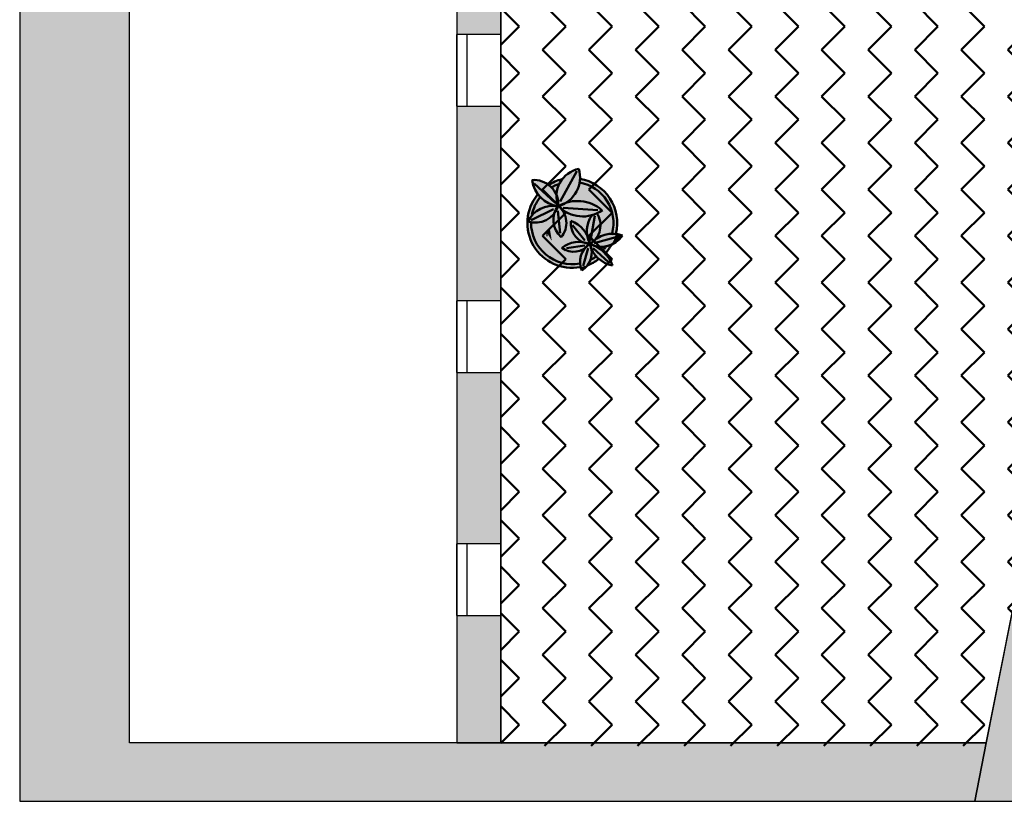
# Model space of a CAD drawing. Header units: metres. Extents: x -1 to 439, y -6 to 33.
# Tile 2 of 29: x 391 to 398, y 13 to 18. Entities that reach past the tile are written whole.
import ezdxf

# ---------------------------------------------------------------- set-up
doc = ezdxf.new("R2010")
doc.units = ezdxf.units.M
doc.linetypes.add('CONTINUA', pattern=[0])
doc.linetypes.add('PUNKT', pattern=[6.35, 0, -6.35])
for name, color, linetype, lineweight in [('3D P1 MURS EXISTENTS', 7, 'CONTINUA', 25), ('P1 LOCAL', 7, 'CONTINUA', 25), ('P1 MOBLES', 7, 'CONTINUA', 25)]:
    doc.layers.add(name, color=color, linetype=linetype, lineweight=lineweight)

# ---------------------------------------------------------------- blocks, each defined once
blk = doc.blocks.new('OBJETO_COMPLEJO_24')
at = {"layer": 'P1 MOBLES', "color": 202, "linetype": 'CONTINUA', "lineweight": 50, "transparency": 33554687}
for p, q in [((394.9605, 17.1481), (394.8462, 16.9406)), ((394.6684, 17.0634), (394.8123, 16.9322)), ((394.6472, 16.8136), (394.7996, 16.8898)), ((394.8462, 16.7247), (394.8292, 16.8771)), ((395.1044, 16.8814), (394.8673, 16.8983)), ((395.0536, 16.6739), (395.0832, 16.8433)), ((395.0155, 16.6739), (394.9308, 16.7798)), ((395.079, 16.657), (395.2356, 16.6993)), ((395.206, 16.712), (395.206, 16.712)), ((395.2525, 16.7247), (395.2525, 16.7247)), ((395.0155, 16.6401), (394.8885, 16.6231)), ((395.0155, 16.6485), (395.0155, 16.6485)), ((395.0282, 16.6528), (395.0536, 16.657)), ((395.0663, 16.6612), (395.0663, 16.6612)), ((395.1129, 16.6782), (395.1129, 16.6782)), ((395.1594, 16.6951), (395.1594, 16.6951)), ((394.7784, 16.5681), (394.7784, 16.5681)), ((394.8292, 16.585), (394.8292, 16.585)), ((394.8758, 16.602), (394.8758, 16.602)), ((394.9224, 16.6147), (394.9224, 16.6147)), ((394.9689, 16.6316), (394.9689, 16.6316)), ((395.0367, 16.6231), (395.0028, 16.5004)), ((395.0705, 16.6231), (395.1763, 16.5258)), ((394.7319, 16.5512), (394.7319, 16.5512))]:
    blk.add_line(p, q, dxfattribs=at)
for points in [[(394.8571, 17.093), (394.8449, 17.0898), (394.8328, 17.0861), (394.8209, 17.082), (394.8092, 17.0773), (394.7977, 17.0721), (394.7865, 17.0665), (394.7754, 17.0605), (394.7646, 17.0539)], [(394.8369, 17.0607), (394.83, 17.0582), (394.8233, 17.0556), (394.8166, 17.0528), (394.81, 17.0499), (394.8035, 17.0467), (394.7971, 17.0434), (394.7907, 17.04), (394.7845, 17.0363)], [(394.7076, 16.9689), (394.6979, 16.9557), (394.6889, 16.942), (394.6808, 16.9279), (394.6735, 16.9133), (394.667, 16.8983), (394.6614, 16.883), (394.6568, 16.8673), (394.653, 16.8514)], [(394.852, 16.6964), (394.8614, 16.7085), (394.8695, 16.7214), (394.8761, 16.7349), (394.8814, 16.7491), (394.8853, 16.7636), (394.8876, 16.7786), (394.8885, 16.7937), (394.8878, 16.809), (394.8856, 16.8242), (394.8818, 16.8389), (394.8766, 16.8531), (394.8701, 16.8666), (394.8622, 16.8795), (394.8531, 16.8915), (394.8427, 16.9026), (394.8312, 16.9127)], [(395.0476, 16.6484), (395.0606, 16.657), (395.0725, 16.6668), (395.0833, 16.6777), (395.0929, 16.6897), (395.1012, 16.7025), (395.1082, 16.7162), (395.1138, 16.7306), (395.1179, 16.7456), (395.1204, 16.7609), (395.1213, 16.7763), (395.1207, 16.7917), (395.1185, 16.8068), (395.1147, 16.8217), (395.1095, 16.8361), (395.1028, 16.85), (395.0946, 16.8632)], [(395.1514, 16.5834), (395.1578, 16.5904), (395.164, 16.5976), (395.17, 16.605), (395.1758, 16.6125), (395.1813, 16.6203), (395.1866, 16.6282), (395.1916, 16.6362), (395.1964, 16.6445)], [(395.133, 16.6009), (395.1364, 16.6046), (395.1398, 16.6083), (395.143, 16.6121), (395.1462, 16.6159), (395.1494, 16.6198), (395.1524, 16.6237), (395.1554, 16.6277), (395.1584, 16.6318)], [(395.0304, 16.505), (395.0409, 16.5089), (395.0512, 16.5132), (395.0613, 16.5178), (395.0713, 16.5228), (395.081, 16.5282), (395.0906, 16.5339), (395.1, 16.5399), (395.1091, 16.5463)], [(395.0504, 16.5407), (395.0556, 16.5433), (395.0607, 16.546), (395.0659, 16.5488), (395.0709, 16.5516), (395.0759, 16.5546), (395.0808, 16.5577), (395.0857, 16.5609), (395.0905, 16.5642)]]:
    blk.add_lwpolyline(points, dxfattribs=at)
for centre, radius, start, end in [((395.0133, 16.9767), 0.1925, 102.10332, 200.20433), ((394.777, 17.1061), 0.2047, 286.88271, 16.70439), ((394.6663, 16.9216), 0.1672, 356.83461, 94.9411), ((394.8607, 17.1162), 0.2092, 187.95194, 262.16173), ((394.9288, 16.7946), 0.2814, 345.15924, 79.93713), ((394.9288, 16.7946), 0.3068, 346.18733, 80.20942), ((394.9284, 16.7947), 0.3065, 140.84565, 280.34026), ((394.6748, 16.9634), 0.1667, 252.39237, 341.08904), ((394.7932, 16.7272), 0.1838, 78.31058, 154.8452), ((394.9579, 16.8159), 0.1583, 142.19684, 228.1826), ((395.0004, 17.0693), 0.2302, 223.80506, 305.72458), ((394.9627, 16.6848), 0.26, 49.67096, 119.15695), ((395.2122, 16.7396), 0.184, 143.71967, 208.7429), ((394.9286, 16.7946), 0.2814, 179.29876, 280.52476), ((395.0637, 16.7944), 0.1456, 174.9683, 264.18216), ((394.8484, 16.6169), 0.2052, 9.92768, 69.79655), ((395.1276, 16.8026), 0.171, 242.43641, 327.11031), ((395.2049, 16.5187), 0.2022, 70.84235, 139.9272), ((394.9371, 16.7349), 0.1372, 233.9913, 322.10228), ((394.9753, 16.473), 0.1925, 68.36323, 128.01799), ((395.1338, 16.5279), 0.1514, 125.29984, 202.39273), ((394.9205, 16.5912), 0.1415, 301.20667, 24.02806), ((394.9826, 16.4283), 0.2332, 19.0133, 74.42589), ((395.2418, 16.7014), 0.2009, 194.92765, 258.87648)]:
    blk.add_arc(centre, radius, start, end, dxfattribs=at)

msp = doc.modelspace()

# ---------------------------------------------------------------- hatches: boundary and pattern name
at = {"layer": '3D P1 MURS EXISTENTS', "linetype": 'CONTINUA', "lineweight": 18, "true_color": 0xa0a0a0, "transparency": 33554687}
for points in [[(391.14971, 28.36386), (391.14971, 12.84061), (391.89971, 12.84061), (391.89971, 28.36386)], [(394.13978, 21.25247), (394.13978, 18.08247), (394.43978, 18.08247), (394.43978, 21.25247)], [(394.43978, 17.59247), (394.13978, 17.59247), (394.13978, 16.26181), (394.43978, 16.26181)], [(394.13978, 14.60181), (394.43978, 14.60181), (394.43978, 15.77181), (394.13978, 15.77181)], [(398.00631, 14.48232), (397.68105, 12.84061), (398.24174, 12.84061), (398.54583, 14.37543)], [(394.43978, 14.11181), (394.13978, 14.11181), (394.13978, 13.24061), (394.43978, 13.24061)], [(391.89971, 12.84061), (397.68105, 12.84061), (397.7603, 13.24061), (391.89971, 13.24061)]]:
    msp.add_hatch(color=253, dxfattribs=at).paths.add_polyline_path(points)
at = {"layer": 'P1 MOBLES', "linetype": 'CONTINUA', "lineweight": 50, "transparency": 33554687}
h = msp.add_hatch(dxfattribs=at)
h.set_pattern_fill('TRAMA', color=202, scale=0.225, angle=135, style=0, pattern_type=2)
h.set_pattern_definition([(135, (-0.6364, 6e-17), (-0.31819805, 2e-17), [0.225, -0.225]), (225, (-0.6364, 6e-17), (-5e-17, -0.31819805), [0.225, -0.225])])
h.paths.add_polyline_path([(400.42339, 26.68205), (400.69412, 28.04847), (394.43978, 28.04847), (394.43978, 13.21946), (397.75611, 13.21946), (398.80176, 18.49717), (397.23227, 18.80813), (397.44605, 19.88716), (399.01554, 19.5762), (400.20961, 25.60303), (398.64012, 25.91398), (398.8539, 26.99301)], flags=0)
at = {"layer": 'P1 MOBLES', "linetype": 'CONTINUA', "lineweight": 25, "transparency": 33554687}
for points in [[(394.94806, 17.1008), (394.9525, 17.10033), (394.95951, 17.09986), (394.96861, 17.09864), (394.97362, 17.09811), (394.97623, 17.09761), (394.97983, 17.09713), (394.99239, 17.09458), (394.98135, 17.09687), (394.98146, 17.09824), (394.98141, 17.11512), (394.97998, 17.13194), (394.97716, 17.14859), (394.97298, 17.16494), (394.95703, 17.1608), (394.94149, 17.15531), (394.92648, 17.14851), (394.9121, 17.14045), (394.89847, 17.1312), (394.88568, 17.12081), (394.87382, 17.10937), (394.86299, 17.09695), (394.86056, 17.09363), (394.86644, 17.09483), (394.8713, 17.09597), (394.87404, 17.09637), (394.87776, 17.09713), (394.89346, 17.09924), (394.89673, 17.09972), (394.89733, 17.09976), (394.89809, 17.09986), (394.91854, 17.10123), (394.92072, 17.10123), (394.92237, 17.10134), (394.92734, 17.10123), (394.93905, 17.10123), (394.94438, 17.10088)], [(394.92347, 17.12405), (394.92347, 17.12097), (394.92655, 17.12097), (394.92655, 17.12405)], [(394.72586, 17.07779), (394.71157, 17.08251), (394.6969, 17.08593), (394.68198, 17.08802), (394.66694, 17.08876), (394.65329, 17.0882), (394.65649, 17.07055), (394.66084, 17.05419), (394.66651, 17.03824), (394.67344, 17.02279), (394.68161, 17.00796), (394.69094, 16.99383), (394.69324, 16.9909), (394.69654, 16.99507), (394.69858, 16.99724), (394.70124, 17.00039), (394.71143, 17.01092), (394.71413, 17.0138), (394.71475, 17.01436), (394.7155, 17.01513), (394.73071, 17.02889), (394.73216, 17.03004), (394.73322, 17.03099), (394.73705, 17.0339), (394.7468, 17.0416), (394.75091, 17.04442), (394.75369, 17.04653), (394.75758, 17.049), (394.7637, 17.0532), (394.78135, 17.06365), (394.78117, 17.06395), (394.76667, 17.05519), (394.76542, 17.0562), (394.7529, 17.06458), (394.73968, 17.07179)], [(394.78931, 17.03478), (394.77562, 17.04806), (394.76679, 17.05484), (394.75369, 17.04653), (394.73322, 17.03099), (394.71413, 17.0138), (394.69654, 16.99507), (394.69334, 16.99103), (394.69779, 16.98486), (394.71288, 16.96807), (394.72969, 16.95301), (394.74803, 16.93985), (394.76768, 16.92875), (394.78841, 16.91982), (394.80998, 16.91318), (394.83031, 16.90925), (394.83209, 16.91187), (394.83215, 16.91182), (394.82658, 16.92986), (394.82265, 16.95008), (394.8209, 16.9706), (394.8212, 16.98406), (394.82018, 16.9869), (394.81174, 17.004), (394.80141, 17.02003)], [(394.85558, 17.08706), (394.86059, 17.09346), (394.84629, 17.0901), (394.82185, 17.08216), (394.79816, 17.0722), (394.77539, 17.0603), (394.76679, 17.05484), (394.77562, 17.04806), (394.78931, 17.03478), (394.80141, 17.02003), (394.81174, 17.004), (394.82121, 16.9848), (394.82135, 16.99119), (394.824, 17.01161), (394.82881, 17.03163), (394.83574, 17.05103), (394.8447, 17.06957)], [(394.89673, 17.09972), (394.8713, 17.09597), (394.86059, 17.09346), (394.85558, 17.08706), (394.8447, 17.06957), (394.83574, 17.05103), (394.82881, 17.03163), (394.824, 17.01161), (394.82135, 16.99119), (394.8212, 16.98406), (394.82662, 16.96894), (394.83097, 16.95037), (394.83317, 16.93143), (394.83321, 16.91089), (394.8346, 16.90967), (394.85664, 16.91713), (394.85462, 16.92118), (394.85771, 16.92272), (394.88033, 16.93147), (394.88959, 16.93409), (394.89445, 16.93697), (394.9116, 16.94974), (394.92733, 16.96423), (394.94146, 16.98028), (394.95383, 16.99771), (394.96432, 17.01634), (394.97281, 17.03597), (394.97921, 17.05637), (394.98344, 17.07733), (394.9852, 17.0959), (394.97362, 17.09811), (394.94806, 17.1008), (394.92237, 17.10134)], [(394.97921, 17.05637), (394.97281, 17.03597), (394.96432, 17.01634), (394.95383, 16.99771), (394.94146, 16.98028), (394.92733, 16.96423), (394.9116, 16.94974), (394.89118, 16.93454), (394.88959, 16.93409), (394.87607, 16.92606), (394.85664, 16.91713), (394.8346, 16.90967), (394.84269, 16.90261), (394.84732, 16.89766), (394.85141, 16.89381), (394.87008, 16.87953), (394.8901, 16.86723), (394.91127, 16.85703), (394.93337, 16.84904), (394.95617, 16.84335), (394.97943, 16.84002), (395.00291, 16.83907), (395.02637, 16.84052), (395.04955, 16.84436), (395.07223, 16.85054), (395.09415, 16.859), (395.09647, 16.86017), (395.10276, 16.84999), (395.10949, 16.83611), (395.11473, 16.82168), (395.11846, 16.80682), (395.12066, 16.79167), (395.12131, 16.77633), (395.12039, 16.76093), (395.11786, 16.74558), (395.11375, 16.73058), (395.10817, 16.71619), (395.10119, 16.70252), (395.09287, 16.68967), (395.08762, 16.68314), (395.10009, 16.69163), (395.11953, 16.70195), (395.13997, 16.71008), (395.16119, 16.71593), (395.18291, 16.71942), (395.20489, 16.72052), (395.22618, 16.71924), (395.22871, 16.73115), (395.23157, 16.74541), (395.23305, 16.75713), (395.23464, 16.77132), (395.23514, 16.78332), (395.2355, 16.7974), (395.23499, 16.80954), (395.23414, 16.82345), (395.2326, 16.83562), (395.23057, 16.8493), (395.228, 16.86138), (395.22481, 16.87474), (395.22122, 16.88665), (395.21692, 16.8996), (395.21232, 16.91123), (395.20695, 16.92369), (395.20136, 16.93496), (395.19497, 16.94685), (395.18842, 16.95766), (395.18106, 16.96891), (395.1736, 16.97918), (395.16533, 16.9897), (395.157, 16.99935), (395.1479, 17.00908), (395.13875, 17.01804), (395.12889, 17.0269), (395.11898, 17.0351), (395.10844, 17.04305), (395.09783, 17.05042), (395.08669, 17.0574), (395.07546, 17.06388), (395.06381, 17.06985), (395.05202, 17.07539), (395.03996, 17.0803), (395.02769, 17.08487), (395.01532, 17.0887), (395.00265, 17.09224), (394.99006, 17.09498), (394.9852, 17.0959), (394.98344, 17.07733)], [(394.71288, 16.96807), (394.69779, 16.98486), (394.69334, 16.99103), (394.68228, 16.97708), (394.67978, 16.97373), (394.66767, 16.95551), (394.66575, 16.95242), (394.655, 16.93288), (394.65351, 16.92997), (394.64434, 16.90936), (394.64317, 16.90652), (394.63572, 16.88513), (394.63481, 16.88223), (394.62919, 16.86037), (394.62849, 16.85726), (394.62477, 16.83525), (394.62429, 16.8318), (394.62246, 16.80996), (394.62225, 16.80601), (394.62225, 16.78467), (394.62239, 16.78009), (394.62411, 16.75954), (394.62472, 16.75421), (394.62802, 16.73474), (394.62926, 16.72857), (394.63391, 16.71042), (394.63596, 16.70335), (394.64175, 16.68675), (394.64481, 16.67874), (394.65145, 16.66385), (394.65575, 16.65494), (394.66293, 16.64187), (394.6687, 16.63212), (394.67613, 16.62094), (394.68358, 16.61045), (394.69093, 16.60118), (394.70029, 16.59011), (394.70725, 16.5827), (394.71871, 16.57125), (394.72496, 16.56562), (394.7387, 16.55402), (394.74397, 16.55002), (394.76012, 16.53856), (394.76415, 16.536), (394.78281, 16.52499), (394.78538, 16.52365), (394.8066, 16.51342), (394.80753, 16.51303), (394.83099, 16.50406), (394.8557, 16.49692), (394.88093, 16.49188), (394.90649, 16.48897), (394.93221, 16.48821), (394.9579, 16.48961), (394.98338, 16.49316), (394.98343, 16.49293), (394.98591, 16.4934), (394.98304, 16.50784), (394.98168, 16.52612), (394.98256, 16.54444), (394.98567, 16.56251), (394.99097, 16.58007), (394.99836, 16.59685), (395.00775, 16.6126), (395.01562, 16.62275), (395.00581, 16.6162), (394.99008, 16.60839), (394.97347, 16.60265), (394.95627, 16.59908), (394.93876, 16.59774), (394.92121, 16.59865), (394.90393, 16.60179), (394.88719, 16.60712), (394.87127, 16.61454), (394.85606, 16.62417), (394.87503, 16.63731), (394.89467, 16.64779), (394.91538, 16.65592), (394.9369, 16.66161), (394.95893, 16.66479), (394.98117, 16.66539), (395.00334, 16.66343), (395.02514, 16.65892), (395.03848, 16.6545), (395.04847, 16.65616), (395.04188, 16.66999), (395.03509, 16.68972), (395.03058, 16.71009), (395.03045, 16.71132), (395.02975, 16.71282), (395.03041, 16.71173), (395.0284, 16.73085), (395.02859, 16.75171), (395.03114, 16.77242), (395.03602, 16.79271), (395.04317, 16.81232), (395.05249, 16.83099), (395.06368, 16.84821), (395.04955, 16.84436), (395.02637, 16.84052), (395.00291, 16.83907), (394.97943, 16.84002), (394.95617, 16.84335), (394.93337, 16.84904), (394.91127, 16.85703), (394.8901, 16.86723), (394.87008, 16.87953), (394.85118, 16.89398), (394.86221, 16.8795), (394.87009, 16.86664), (394.87665, 16.85307), (394.88182, 16.83887), (394.88556, 16.82415), (394.8878, 16.80901), (394.88849, 16.79372), (394.88764, 16.77856), (394.88527, 16.76364), (394.88143, 16.74906), (394.87615, 16.73494), (394.86946, 16.72139), (394.8614, 16.70852), (394.85279, 16.69744), (394.83845, 16.71197), (394.82642, 16.72768), (394.81645, 16.74477), (394.80868, 16.76298), (394.80325, 16.782), (394.80023, 16.80156), (394.79968, 16.82134), (394.80159, 16.84103), (394.80611, 16.86104), (394.80363, 16.85761), (394.79015, 16.84305), (394.77503, 16.8302), (394.7585, 16.81923), (394.74078, 16.8103), (394.72213, 16.80354), (394.7028, 16.79905), (394.68308, 16.79688), (394.66324, 16.79707), (394.64356, 16.79962), (394.62611, 16.80403), (394.63652, 16.82333), (394.64817, 16.84014), (394.66161, 16.85555), (394.67669, 16.86937), (394.6932, 16.88144), (394.71096, 16.89159), (394.72973, 16.89971), (394.74929, 16.90569), (394.76939, 16.90947), (394.78979, 16.91099), (394.81022, 16.91023), (394.82906, 16.90741), (394.83031, 16.90925), (394.80998, 16.91318), (394.78841, 16.91982), (394.76768, 16.92875), (394.74803, 16.93985), (394.72969, 16.95301)], [(394.81022, 16.91023), (394.78979, 16.91099), (394.76939, 16.90947), (394.74929, 16.90569), (394.72973, 16.89971), (394.71096, 16.89159), (394.6932, 16.88144), (394.67669, 16.86937), (394.66161, 16.85555), (394.64817, 16.84014), (394.63652, 16.82333), (394.62611, 16.80403), (394.64356, 16.79962), (394.66324, 16.79707), (394.68308, 16.79688), (394.7028, 16.79905), (394.72213, 16.80354), (394.74078, 16.8103), (394.7585, 16.81923), (394.77503, 16.8302), (394.79015, 16.84305), (394.80363, 16.85761), (394.8063, 16.8613), (394.81269, 16.87894), (394.82169, 16.89656), (394.82906, 16.90741)], [(394.87009, 16.86664), (394.86221, 16.8795), (394.85306, 16.89152), (394.84732, 16.89766), (394.83397, 16.91023), (394.83215, 16.91182), (394.83272, 16.90995), (394.82494, 16.891), (394.81528, 16.87367), (394.8063, 16.8613), (394.80595, 16.86034), (394.80159, 16.84103), (394.79968, 16.82134), (394.80023, 16.80156), (394.80325, 16.782), (394.80868, 16.76298), (394.81645, 16.74477), (394.82642, 16.72768), (394.83845, 16.71197), (394.85279, 16.69744), (394.8614, 16.70852), (394.86946, 16.72139), (394.87615, 16.73494), (394.88143, 16.74906), (394.88527, 16.76364), (394.88764, 16.77856), (394.88849, 16.79372), (394.8878, 16.80901), (394.88556, 16.82415), (394.88182, 16.83887), (394.87665, 16.85307)], [(395.12066, 16.79167), (395.11846, 16.80682), (395.11473, 16.82168), (395.10949, 16.83611), (395.10276, 16.84999), (395.09647, 16.86017), (395.09415, 16.859), (395.07223, 16.85054), (395.06368, 16.84821), (395.05249, 16.83099), (395.04317, 16.81232), (395.03602, 16.79271), (395.03114, 16.77242), (395.02859, 16.75171), (395.0284, 16.73085), (395.03045, 16.71132), (395.03877, 16.69339), (395.04572, 16.67311), (395.05065, 16.65159), (395.05109, 16.65066), (395.05291, 16.65187), (395.06518, 16.66494), (395.0819, 16.67924), (395.08762, 16.68314), (395.09287, 16.68967), (395.10119, 16.70252), (395.10817, 16.71619), (395.11375, 16.73058), (395.11786, 16.74558), (395.12039, 16.76093), (395.12131, 16.77633)], [(394.74802, 16.74148), (394.78912, 16.67065), (394.77601, 16.75197)], [(394.75152, 16.73099), (394.75152, 16.70213), (394.76027, 16.70213), (394.76027, 16.73099)], [(395.03766, 16.69578), (395.03036, 16.71151), (395.0312, 16.70727), (395.03453, 16.69223), (395.03623, 16.6864), (395.04066, 16.67353), (395.04274, 16.66819), (395.04847, 16.65616), (395.04956, 16.65634), (395.04617, 16.67113), (395.04447, 16.67675), (395.03994, 16.68998)], [(395.21889, 16.69483), (395.22626, 16.71924), (395.20489, 16.72052), (395.18291, 16.71942), (395.16119, 16.71593), (395.13997, 16.71008), (395.11953, 16.70195), (395.10009, 16.69163), (395.08762, 16.68314), (395.08328, 16.67773), (395.0725, 16.6668), (395.0606, 16.65698), (395.05291, 16.65187), (395.05182, 16.65071), (395.06638, 16.64592), (395.08679, 16.63694), (395.08762, 16.63648), (395.10374, 16.63326), (395.12311, 16.63165), (395.14253, 16.63224), (395.16176, 16.63503), (395.18055, 16.63998), (395.19759, 16.64662), (395.20909, 16.66979), (395.21901, 16.69486)], [(395.27123, 16.70974), (395.25455, 16.71474), (395.2375, 16.71829), (395.22638, 16.71962), (395.22537, 16.71626), (395.22471, 16.71353), (395.21891, 16.69483), (395.21901, 16.69486), (395.21819, 16.69279), (395.21127, 16.67481), (395.20995, 16.67196), (395.20909, 16.66979), (395.20682, 16.66523), (395.20264, 16.65621), (395.19954, 16.65055), (395.19763, 16.64671), (395.20086, 16.64806), (395.2148, 16.65548), (395.228, 16.66415), (395.24034, 16.674), (395.25172, 16.68494), (395.26205, 16.69689)], [(395.03494, 16.65172), (395.02121, 16.65519), (395.00788, 16.65998), (394.99997, 16.66373), (394.98117, 16.66539), (394.96115, 16.66485), (394.95525, 16.66426), (394.94057, 16.66214), (394.93474, 16.66104), (394.91538, 16.65592), (394.89674, 16.6486), (394.89139, 16.64604), (394.87831, 16.63906), (394.8732, 16.63604), (394.85606, 16.62417), (394.86999, 16.61535), (394.87445, 16.61306), (394.88464, 16.60831), (394.88987, 16.60627), (394.90058, 16.60286), (394.90541, 16.60152), (394.92121, 16.59865), (394.93725, 16.59782), (394.94226, 16.59801), (394.95347, 16.59887), (394.95903, 16.59965), (394.97003, 16.60193), (394.9749, 16.60314), (394.99008, 16.60839), (395.00446, 16.61553), (395.00874, 16.61815), (395.01501, 16.62234), (395.02433, 16.63286), (395.03488, 16.64267), (395.04476, 16.65024)], [(395.06115, 16.60667), (395.05947, 16.61705), (395.05938, 16.61721), (395.05284, 16.63316), (395.04763, 16.6498), (395.04494, 16.65021), (395.03613, 16.64001), (395.0259, 16.63037), (395.01517, 16.62216), (395.00981, 16.61526), (395.00717, 16.61163), (394.99865, 16.59734), (394.9973, 16.59445), (394.99184, 16.58205), (394.99, 16.57687), (394.98664, 16.56571), (394.98531, 16.56038), (394.98301, 16.54702), (394.98253, 16.54387), (394.98173, 16.52725), (394.98193, 16.52276), (394.98284, 16.51045), (394.98363, 16.50487), (394.98594, 16.49328), (394.99992, 16.49613), (395.0197, 16.50154), (395.03355, 16.50635), (395.03623, 16.50977), (395.04401, 16.52213), (395.05047, 16.53523), (395.05554, 16.54892), (395.05918, 16.56306), (395.06134, 16.5775), (395.062, 16.59209)], [(395.00165, 16.66367), (395.00136, 16.66307), (395.00369, 16.66197), (395.00902, 16.65957), (395.01682, 16.65677), (395.02199, 16.655), (395.02974, 16.65304), (395.03848, 16.6545), (395.02746, 16.65815), (395.02234, 16.65949), (395.00558, 16.66296)], [(395.05031, 16.65014), (395.05146, 16.65091), (395.04284, 16.65363)], [(395.15392, 16.58626), (395.14152, 16.59886), (395.12746, 16.61101), (395.11247, 16.62199), (395.09664, 16.63173), (395.08691, 16.63668), (395.07767, 16.63904), (395.0628, 16.64434), (395.05098, 16.64984), (395.04983, 16.64858), (395.05499, 16.63518), (395.05881, 16.62108), (395.05947, 16.61705), (395.06727, 16.60188), (395.07645, 16.58728), (395.08684, 16.57352), (395.09837, 16.5607), (395.11096, 16.54892), (395.11173, 16.54831), (395.12689, 16.56028), (395.14209, 16.57404)], [(395.19314, 16.63888), (395.19733, 16.64652), (395.1951, 16.64565), (395.18629, 16.64197), (395.18293, 16.64091), (395.18055, 16.63998), (395.17693, 16.63903), (395.17123, 16.63724), (395.16538, 16.63598), (395.16176, 16.63503), (395.15923, 16.63466), (395.15579, 16.63392), (395.14631, 16.63279), (395.14253, 16.63224), (395.14146, 16.63221), (395.14011, 16.63204), (395.12432, 16.63162), (395.12365, 16.63166), (395.12311, 16.63165), (395.1202, 16.63189), (395.10857, 16.63265), (395.10582, 16.63309), (395.10374, 16.63326), (395.09984, 16.63404), (395.09297, 16.63513), (395.08691, 16.63668), (395.09664, 16.63173), (395.11247, 16.62199), (395.12746, 16.61101), (395.14152, 16.59886), (395.15392, 16.58626), (395.15615, 16.58858), (395.15646, 16.58891), (395.16959, 16.60444), (395.18175, 16.62094), (395.19254, 16.63785)], [(395.11079, 16.54758), (395.11173, 16.54831), (395.11096, 16.54892), (395.09837, 16.5607), (395.08684, 16.57352), (395.07645, 16.58728), (395.06727, 16.60188), (395.05947, 16.61705), (395.06115, 16.60667), (395.062, 16.59209), (395.06134, 16.5775), (395.05918, 16.56306), (395.05554, 16.54892), (395.05047, 16.53523), (395.04401, 16.52213), (395.03623, 16.50977), (395.03355, 16.50635), (395.03907, 16.50827), (395.05795, 16.51627), (395.07598, 16.52539), (395.07651, 16.52567), (395.09365, 16.53583), (395.09421, 16.53619)], [(395.15395, 16.58618), (395.15247, 16.58457), (395.15246, 16.58455), (395.15245, 16.58455), (395.14661, 16.57871), (395.14209, 16.57404), (395.14049, 16.57258), (395.13883, 16.57092), (395.13188, 16.5648), (395.12689, 16.56028), (395.12565, 16.5593), (395.12437, 16.55818), (395.11599, 16.55168), (395.11182, 16.54839), (395.11666, 16.54421), (395.12957, 16.53474), (395.1432, 16.52633), (395.15745, 16.51903), (395.17224, 16.5129), (395.18747, 16.50795), (395.20305, 16.50424), (395.19679, 16.52042), (395.18935, 16.53608), (395.18077, 16.55115), (395.17109, 16.56554), (395.16036, 16.57917)], [(395.03041, 16.50503), (395.03034, 16.50521), (395.02361, 16.50278), (395.02156, 16.50219), (395.0197, 16.50154), (395.01334, 16.4998), (395.0051, 16.49741), (395.00239, 16.4968), (394.99992, 16.49613), (394.9938, 16.49488), (394.98657, 16.49326), (394.98893, 16.48387), (394.99382, 16.47017), (395.00513, 16.47779), (395.01565, 16.48645), (395.02528, 16.49609), (395.03362, 16.50622)]]:
    msp.add_hatch(color=7, dxfattribs=at).paths.add_polyline_path(points)

# ---------------------------------------------------------------- linework, layer by layer
at = {"layer": '3D P1 MURS EXISTENTS', "color": 7, "linetype": 'CONTINUA', "lineweight": 25, "transparency": 33554687}
for p, q in [((391.14971, 28.36386), (391.14971, 12.84061)), ((391.89971, 13.24061), (391.89971, 28.21386)), ((394.13978, 21.25247), (394.13978, 18.08247)), ((394.43978, 18.08247), (394.43978, 21.25247)), ((394.20978, 18.08247), (394.13978, 18.08247)), ((394.13978, 18.08247), (394.13978, 17.59247)), ((394.13978, 17.59247), (394.13978, 18.08247)), ((394.43978, 18.08247), (394.20978, 18.08247)), ((394.20978, 17.59247), (394.20978, 18.08247)), ((394.43978, 17.59247), (394.43978, 18.08247)), ((394.13978, 17.59247), (394.20978, 17.59247)), ((394.13978, 17.59247), (394.13978, 16.26181)), ((394.20978, 17.59247), (394.43978, 17.59247)), ((394.43978, 16.26181), (394.43978, 17.59247)), ((394.20978, 16.26181), (394.13978, 16.26181)), ((394.13978, 16.26181), (394.13978, 15.77181)), ((394.13978, 15.77181), (394.13978, 16.26181)), ((394.43978, 16.26181), (394.20978, 16.26181)), ((394.20978, 15.77181), (394.20978, 16.26181)), ((394.43978, 15.77181), (394.43978, 16.26181)), ((394.13978, 15.77181), (394.20978, 15.77181)), ((394.13978, 15.77181), (394.13978, 14.60181)), ((394.20978, 15.77181), (394.43978, 15.77181)), ((394.43978, 14.60181), (394.43978, 15.77181)), ((394.20978, 14.60181), (394.13978, 14.60181)), ((394.13978, 14.60181), (394.13978, 14.11181)), ((394.13978, 14.11181), (394.13978, 14.60181)), ((394.43978, 14.60181), (394.20978, 14.60181)), ((394.20978, 14.11181), (394.20978, 14.60181)), ((394.43978, 14.11181), (394.43978, 14.60181)), ((398.00631, 14.48232), (397.7603, 13.24061)), ((394.13978, 14.11181), (394.20978, 14.11181)), ((394.13978, 14.11181), (394.13978, 13.24061)), ((394.20978, 14.11181), (394.43978, 14.11181)), ((394.43978, 13.24061), (394.43978, 14.11181)), ((394.13978, 13.24061), (391.89971, 13.24061)), ((394.13978, 13.24061), (394.43978, 13.24061)), ((394.43978, 13.24061), (394.13978, 13.24061)), ((397.7603, 13.24061), (394.43978, 13.24061)), ((397.68105, 12.84061), (397.7603, 13.24061)), ((397.7603, 13.24061), (397.68105, 12.84061)), ((391.14971, 12.84061), (391.89971, 12.84061)), ((391.89971, 12.84061), (397.68105, 12.84061)), ((397.68105, 12.84061), (398.24174, 12.84061))]:
    msp.add_line(p, q, dxfattribs=at)
at = {"layer": '3D P1 MURS EXISTENTS', "color": 7, "linetype": 'PUNKT', "lineweight": 25, "transparency": 33554687}
for p, q in [((394.13978, 18.08247), (394.13978, 17.59247)), ((394.20978, 18.08247), (394.13978, 18.08247)), ((394.20978, 17.59247), (394.20978, 18.08247)), ((394.13978, 17.59247), (394.20978, 17.59247)), ((394.13978, 16.26181), (394.13978, 15.77181)), ((394.20978, 16.26181), (394.13978, 16.26181)), ((394.20978, 15.77181), (394.20978, 16.26181)), ((394.13978, 15.77181), (394.20978, 15.77181)), ((394.13978, 14.60181), (394.13978, 14.11181)), ((394.20978, 14.60181), (394.13978, 14.60181)), ((394.20978, 14.11181), (394.20978, 14.60181)), ((394.13978, 14.11181), (394.20978, 14.11181))]:
    msp.add_line(p, q, dxfattribs=at)
at = {"layer": 'P1 LOCAL', "color": 7, "linetype": 'CONTINUA', "lineweight": 25, "transparency": 33554687}
for p, q in [((394.43978, 28.07825), (394.43978, 13.24061)), ((397.7603, 13.24061), (400.70002, 28.07825)), ((394.43978, 13.24061), (397.7603, 13.24061))]:
    msp.add_line(p, q, dxfattribs=at)

# ---------------------------------------------------------------- block references
at = {"layer": 'P1 MOBLES', "color": 202, "linetype": 'CONTINUA', "lineweight": 50, "transparency": 33554687}
msp.add_blockref('OBJETO_COMPLEJO_24', (0, 0), dxfattribs=at)

doc.saveas('drawing.dxf')
